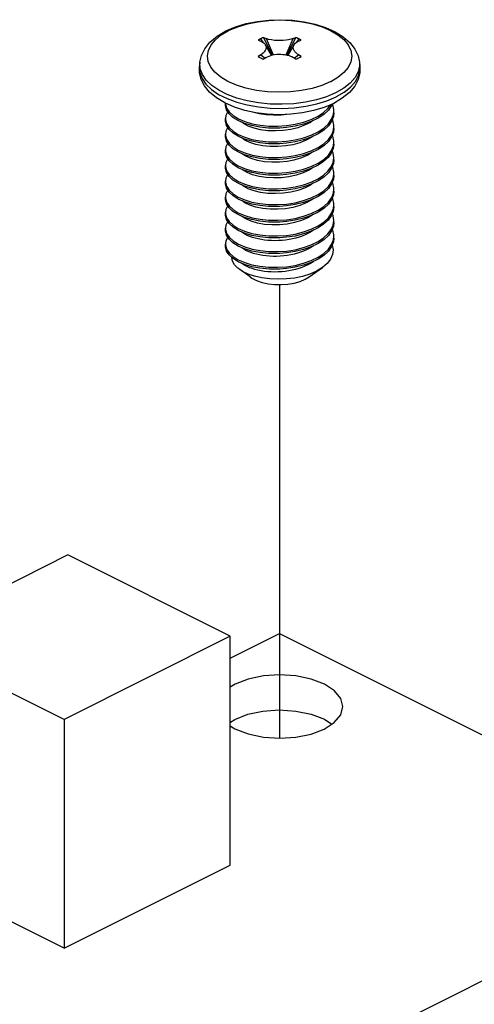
# Paper-space layout '005_EXP_CORICANT_PE_DRAWING_3_1' of a CAD drawing. Header units: millimetres. Extents: x 6 to 413, y 7 to 290.
# Tile 220 of 228: x 228.96 to 231.22, y 171.6 to 176.49. Entities that reach past the tile are written whole.
import ezdxf

# ---------------------------------------------------------------- set-up
doc = ezdxf.new("R2010")
doc.units = ezdxf.units.MM
doc.header["$LTSCALE"] = 23.1
doc.linetypes.add('DASHED', pattern=[0.2, 0.1, -0.1])
for name, color, linetype in [('000_OFFSET-LINES', 7, 'CONTINUOUS'), ('124100000630A_M3X4_PCBA_6_BL311', 7, 'CONTINUOUS'), ('J1_GPS_445_BL317', 7, 'CONTINUOUS'), ('PCB_GPS_444_BL318', 7, 'CONTINUOUS')]:
    doc.layers.add(name, color=color, linetype=linetype)

# ---------------------------------------------------------------- blocks, each defined once
blk = doc.blocks.new('124100000630A_M3X4_PCBA_6_BL311', base_point=(230.2533, 175.8332))
at = {"layer": '124100000630A_M3X4_PCBA_6_BL311', "color": 7, "linetype": 'Continuous'}
for p, q in [((229.9626, 176.4164), (229.9991, 176.4377)), ((229.9991, 176.4377), (230.0017, 176.439)), ((230.1721, 176.403), (230.1857, 176.398)), ((230.2169, 176.3162), (230.1721, 176.403)), ((230.1857, 176.398), (230.2216, 176.3172)), ((230.2849, 176.3173), (230.3207, 176.398)), ((230.3344, 176.403), (230.2896, 176.3163)), ((230.3207, 176.398), (230.3344, 176.403)), ((230.1463, 176.3901), (230.1595, 176.3849)), ((230.1583, 176.397), (230.1689, 176.3801)), ((230.2126, 176.3151), (230.1819, 176.3675)), ((230.3245, 176.3675), (230.2939, 176.3152)), ((230.3482, 176.397), (230.3375, 176.38)), ((230.3469, 176.3849), (230.3602, 176.3901)), ((230.1595, 176.3174), (230.1463, 176.309)), ((230.151, 176.3062), (230.1463, 176.309)), ((230.1463, 176.309), (230.1509, 176.306)), ((230.1595, 176.3174), (230.1807, 176.3012)), ((230.1858, 176.3043), (230.1721, 176.296)), ((230.3344, 176.296), (230.3207, 176.3043)), ((230.3258, 176.3012), (230.3469, 176.3174)), ((230.3602, 176.309), (230.3469, 176.3174)), ((230.3555, 176.306), (230.3602, 176.309)), ((230.3602, 176.309), (230.3555, 176.3062)), ((229.8558, 176.2799), (229.8539, 176.2608)), ((230.6506, 176.2799), (230.6526, 176.2608)), ((230.6506, 176.2799), (230.6508, 176.262)), ((230.5435, 176.2047), (230.5074, 176.1836)), ((230.4626, 176.1646), (230.4147, 176.1501)), ((230.5048, 176.1823), (230.4626, 176.1646)), ((230.5074, 176.1836), (230.5048, 176.1823)), ((230.0396, 176.102), (229.9921, 176.1198)), ((230.4864, 176.1087), (230.4359, 176.0931)), ((230.5317, 176.1278), (230.4864, 176.1087)), ((230.4886, 176.089), (230.534, 176.1083)), ((230.5346, 176.1292), (230.5317, 176.1278)), ((230.534, 176.1083), (230.536, 176.1093)), ((229.9832, 176.0683), (229.9832, 176.0767)), ((229.9833, 176.0767), (229.9835, 176.073)), ((229.9913, 176.0996), (230.0392, 176.0818)), ((230.0794, 176.041), (230.0277, 176.0572)), ((230.0918, 176.088), (230.0396, 176.102)), ((230.3831, 176.0616), (230.4379, 176.0733)), ((230.4379, 176.0733), (230.4886, 176.089)), ((230.5221, 176.0759), (230.4741, 176.0555)), ((230.1344, 176.0292), (230.0794, 176.041)), ((230.1916, 176.0221), (230.1344, 176.0292)), ((230.2065, 176.0521), (230.2661, 176.0508)), ((230.3661, 176.0283), (230.3086, 176.0216)), ((230.4101, 175.9953), (230.4442, 176.0118)), ((230.4729, 176.0211), (230.4442, 176.0021)), ((230.4958, 176.0423), (230.4729, 176.0211)), ((230.5211, 176.0206), (230.5232, 176.039)), ((230.5232, 176.0293), (230.5211, 176.0107)), ((230.5232, 176.0293), (230.5232, 176.0391)), ((229.9832, 176.0001), (229.9834, 175.9953)), ((229.9832, 175.9903), (229.9832, 176.0001)), ((230.0785, 175.9761), (230.0468, 175.99)), ((230.0477, 175.9993), (230.0796, 175.9855)), ((230.0796, 175.9855), (230.116, 175.9746)), ((230.1978, 175.9531), (230.1546, 175.9575)), ((230.3775, 175.9666), (230.3443, 175.9548)), ((230.3717, 175.9818), (230.4101, 175.9953)), ((230.4959, 175.9645), (230.473, 175.9432)), ((230.5212, 175.9429), (230.5232, 175.9611)), ((230.5232, 175.9514), (230.5232, 175.9611)), ((229.9832, 175.9222), (229.9834, 175.9174)), ((229.9832, 175.9124), (229.9832, 175.9221)), ((230.0787, 175.8981), (230.0469, 175.912)), ((230.1583, 175.9446), (230.1255, 175.9524)), ((230.1943, 175.9399), (230.1583, 175.9446)), ((230.2037, 175.9528), (230.1978, 175.9531)), ((230.3717, 175.9039), (230.4102, 175.9174)), ((230.4102, 175.9174), (230.4442, 175.9339)), ((230.473, 175.9432), (230.4442, 175.9241)), ((230.5232, 175.9513), (230.521, 175.9327)), ((230.1692, 175.8649), (230.1354, 175.8717)), ((230.1981, 175.8751), (230.1551, 175.8794)), ((230.2056, 175.8612), (230.1692, 175.8649)), ((230.2042, 175.8748), (230.1981, 175.8751)), ((230.4729, 175.8652), (230.4442, 175.8462)), ((230.4958, 175.8864), (230.4729, 175.8652)), ((230.5232, 175.8734), (230.52, 175.8506)), ((230.5211, 175.8647), (230.5232, 175.8831)), ((230.5232, 175.8734), (230.5232, 175.8832)), ((229.9832, 175.8442), (229.9835, 175.8391)), ((229.9832, 175.8345), (229.9832, 175.8442)), ((230.0782, 175.8203), (230.0465, 175.8342)), ((230.0474, 175.8435), (230.0792, 175.8297)), ((230.3718, 175.826), (230.4102, 175.8395)), ((230.4102, 175.8395), (230.4442, 175.8559)), ((229.9832, 175.7663), (229.9835, 175.7612)), ((229.9832, 175.7565), (229.9832, 175.7663)), ((230.0472, 175.7657), (230.079, 175.7519)), ((230.177, 175.7859), (230.1426, 175.792)), ((230.1975, 175.7972), (230.1544, 175.8016)), ((230.2037, 175.7969), (230.1975, 175.7972)), ((230.3282, 175.7945), (230.3239, 175.7937)), ((230.3624, 175.8049), (230.3282, 175.7945)), ((230.3718, 175.748), (230.4102, 175.7615)), ((230.4102, 175.7615), (230.4442, 175.778)), ((230.4719, 175.7864), (230.4442, 175.7682)), ((230.494, 175.8065), (230.4719, 175.7864)), ((230.5199, 175.7821), (230.5232, 175.8052)), ((230.5232, 175.7955), (230.5211, 175.7768)), ((230.5232, 175.7955), (230.5232, 175.8052)), ((230.0787, 175.7422), (230.0471, 175.756)), ((230.0686, 175.7449), (230.065, 175.7482)), ((230.1506, 175.7123), (230.1188, 175.7206)), ((230.1975, 175.7193), (230.1548, 175.7236)), ((230.2039, 175.7189), (230.1975, 175.7193)), ((230.2868, 175.7215), (230.2532, 175.7189)), ((230.3301, 175.7281), (230.2868, 175.7215)), ((230.37, 175.7297), (230.3358, 175.7185)), ((230.4958, 175.7306), (230.4729, 175.7093)), ((230.5211, 175.7088), (230.5232, 175.7273)), ((230.5232, 175.7175), (230.5211, 175.699)), ((230.5232, 175.7175), (230.5232, 175.7273)), ((229.9832, 175.6883), (229.9834, 175.6836)), ((229.9832, 175.6786), (229.9832, 175.6883)), ((230.0785, 175.6644), (230.0468, 175.6782)), ((230.0477, 175.6875), (230.0796, 175.6737)), ((230.0796, 175.6737), (230.116, 175.6629)), ((230.3717, 175.6701), (230.4101, 175.6836)), ((230.4101, 175.6836), (230.4442, 175.7)), ((230.4729, 175.7093), (230.4442, 175.6903)), ((230.1583, 175.6329), (230.1255, 175.6406)), ((230.1978, 175.6413), (230.1546, 175.6457)), ((230.1943, 175.6282), (230.1583, 175.6329)), ((230.2037, 175.641), (230.1978, 175.6413)), ((230.3775, 175.6549), (230.3443, 175.643)), ((230.4102, 175.6057), (230.4442, 175.6221)), ((230.473, 175.6315), (230.4442, 175.6123)), ((230.4959, 175.6527), (230.473, 175.6315)), ((230.5232, 175.6396), (230.521, 175.6209)), ((230.5212, 175.6312), (230.5232, 175.6493)), ((230.5232, 175.6396), (230.5232, 175.6493)), ((229.9832, 175.6104), (229.9834, 175.6056)), ((229.9832, 175.6006), (229.9832, 175.6104)), ((230.0787, 175.5864), (230.0469, 175.6002)), ((230.1981, 175.5634), (230.1551, 175.5677)), ((230.3717, 175.5921), (230.4102, 175.6057)), ((230.4958, 175.5746), (230.4729, 175.5534)), ((230.5211, 175.5529), (230.5232, 175.5714)), ((230.5232, 175.5617), (230.5232, 175.5714)), ((229.9832, 175.5324), (229.9835, 175.5273)), ((229.9832, 175.5227), (229.9832, 175.5324)), ((230.0782, 175.5086), (230.0465, 175.5225)), ((230.0474, 175.5317), (230.0792, 175.5179)), ((230.0792, 175.5179), (230.1157, 175.5071)), ((230.2042, 175.563), (230.1981, 175.5634)), ((230.3718, 175.5142), (230.4102, 175.5277)), ((230.4102, 175.5277), (230.4442, 175.5441)), ((230.4729, 175.5534), (230.4442, 175.5344)), ((230.5232, 175.5617), (230.52, 175.5389)), ((230.177, 175.4741), (230.1426, 175.4802)), ((230.1975, 175.4854), (230.1544, 175.4898)), ((230.2037, 175.4851), (230.1975, 175.4854)), ((230.4719, 175.4747), (230.4442, 175.4565)), ((230.494, 175.4948), (230.4719, 175.4747)), ((230.5199, 175.4703), (230.5232, 175.4935)), ((230.5232, 175.4837), (230.5211, 175.4651)), ((230.5232, 175.4837), (230.5232, 175.4935)), ((229.9832, 175.4545), (229.9835, 175.4495)), ((229.9832, 175.4447), (229.9832, 175.4545)), ((230.1548, 175.4118), (230.115, 175.4196)), ((230.3718, 175.4363), (230.4102, 175.4498)), ((230.4102, 175.4498), (230.4442, 175.4662)), ((230.4958, 175.4188), (230.4729, 175.3975)), ((229.9832, 175.3766), (229.9834, 175.3718)), ((229.9832, 175.3668), (229.9832, 175.3765)), ((230.1975, 175.4075), (230.1548, 175.4118)), ((230.2025, 175.4072), (230.1975, 175.4075)), ((230.2868, 175.4098), (230.254, 175.4072)), ((230.3301, 175.4163), (230.2868, 175.4098)), ((230.4729, 175.3975), (230.4442, 175.3785)), ((230.512, 175.3734), (230.5211, 175.397)), ((230.5211, 175.397), (230.5232, 175.4155)), ((230.5232, 175.4058), (230.5211, 175.3872)), ((230.5232, 175.4058), (230.5232, 175.4155)), ((230.2873, 175.3319), (230.2536, 175.3292)), ((230.473, 175.3197), (230.4442, 175.3006)), ((230.1063, 175.2125), (230.0544, 175.2492)), ((230.4002, 175.2125), (230.4662, 175.2592)), ((230.4662, 175.2592), (230.4366, 175.2415)), ((230.3805, 175.2009), (230.4002, 175.2125))]:
    blk.add_line(p, q, dxfattribs=at)
for points in [[(229.9857, 176.4358), (230.034, 176.4563), (230.0867, 176.4722), (230.1425, 176.4834), (230.2003, 176.49), (230.2591, 176.4919), (230.3177, 176.4891), (230.3751, 176.4816), (230.4302, 176.4695), (230.4818, 176.4528), (230.5289, 176.4316), (230.57, 176.4059), (230.6034, 176.3767), (230.6278, 176.3453), (230.6434, 176.3128), (230.6506, 176.2799)], [(230.0017, 176.439), (230.0445, 176.457), (230.0925, 176.4714), (230.1443, 176.4819), (230.1985, 176.4883), (230.2547, 176.4904), (230.3107, 176.4881), (230.3653, 176.4814), (230.417, 176.4706), (230.4643, 176.4561), (230.5067, 176.4381), (230.5432, 176.4169), (230.5728, 176.3929), (230.5948, 176.3666), (230.6082, 176.3388), (230.6127, 176.3103), (230.608, 176.2818), (230.5946, 176.2545), (230.5729, 176.2285), (230.5435, 176.2047)], [(229.8558, 176.2799), (229.8634, 176.3137), (229.8799, 176.3473), (229.9062, 176.3799), (229.9421, 176.41), (229.9857, 176.4358)], [(229.9958, 176.1852), (229.96, 176.2067), (229.9313, 176.2307), (229.9104, 176.2566), (229.8978, 176.2838), (229.8938, 176.3116), (229.8984, 176.3395), (229.9116, 176.3666), (229.9332, 176.3925), (229.9626, 176.4164)], [(230.1721, 176.403), (230.1673, 176.4011), (230.1627, 176.3991), (230.1583, 176.397)], [(230.3207, 176.398), (230.3104, 176.3947), (230.2979, 176.3918), (230.2851, 176.3899), (230.2713, 176.3886), (230.2558, 176.388), (230.2405, 176.3882), (230.227, 176.3892), (230.2126, 176.3911), (230.1981, 176.3941), (230.1857, 176.398)], [(230.3482, 176.397), (230.3438, 176.3991), (230.3392, 176.4011), (230.3344, 176.403)], [(230.1583, 176.397), (230.1541, 176.3948), (230.1501, 176.3925), (230.1463, 176.3901)], [(230.1595, 176.3849), (230.1656, 176.3821), (230.1709, 176.3789), (230.1753, 176.3754), (230.1788, 176.3718), (230.1815, 176.3681), (230.1819, 176.3675)], [(230.1819, 176.3675), (230.1834, 176.3645), (230.1847, 176.3608), (230.1854, 176.3571), (230.1856, 176.3534), (230.1852, 176.3496), (230.1843, 176.3457), (230.1828, 176.3419), (230.1809, 176.338), (230.1784, 176.3342), (230.1754, 176.3305), (230.172, 176.327), (230.1682, 176.3236), (230.164, 176.3204), (230.1595, 176.3174)], [(230.3469, 176.3174), (230.3445, 176.3189), (230.3424, 176.3205), (230.3403, 176.322), (230.3383, 176.3236), (230.3363, 176.3253), (230.3342, 176.3272), (230.3321, 176.3294), (230.3299, 176.3319), (230.3277, 176.3348), (230.3256, 176.338), (230.3237, 176.3417), (230.3221, 176.3459), (230.3211, 176.3505), (230.3209, 176.3557), (230.3218, 176.3609), (230.3237, 176.366), (230.3245, 176.3675)], [(230.3245, 176.3675), (230.3267, 176.3707), (230.3306, 176.3749), (230.3354, 176.3788), (230.3409, 176.3821), (230.3469, 176.3849)], [(230.3602, 176.3901), (230.3564, 176.3925), (230.3524, 176.3948), (230.3482, 176.397)], [(230.1509, 176.306), (230.1541, 176.3043), (230.1583, 176.3021)], [(230.1583, 176.3021), (230.1627, 176.2999), (230.1673, 176.2979), (230.1721, 176.296)], [(230.1858, 176.3043), (230.1926, 176.3079), (230.2004, 176.3113), (230.2089, 176.3142)], [(230.2089, 176.3142), (230.2182, 176.3166), (230.2281, 176.3184), (230.2385, 176.3197), (230.2491, 176.3203), (230.2593, 176.3202), (230.2686, 176.3196), (230.2767, 176.3187), (230.2838, 176.3175), (230.2899, 176.3162)], [(230.2899, 176.3162), (230.2953, 176.3148), (230.3, 176.3134), (230.304, 176.3121), (230.3074, 176.3108), (230.3105, 176.3095), (230.3133, 176.3082), (230.3158, 176.307), (230.3183, 176.3057), (230.3207, 176.3043)], [(230.3344, 176.296), (230.3392, 176.2979), (230.3438, 176.3), (230.3482, 176.3021)], [(230.3482, 176.3021), (230.3524, 176.3043), (230.3555, 176.306)], [(230.0277, 176.0572), (229.9803, 176.078), (229.9388, 176.1031), (229.9046, 176.1319), (229.8793, 176.163), (229.8628, 176.1951), (229.8544, 176.2279), (229.8539, 176.2608)], [(229.8539, 176.2608), (229.8558, 176.2287), (229.8668, 176.1993), (229.8863, 176.1712), (229.914, 176.1448), (229.9493, 176.1207), (229.9913, 176.0996)], [(229.9921, 176.1198), (229.9504, 176.1408), (229.9154, 176.1648), (229.8879, 176.191), (229.8685, 176.219), (229.8577, 176.2482), (229.8558, 176.2799)], [(230.6526, 176.2608), (230.652, 176.2278), (230.6436, 176.1949), (230.6266, 176.1621), (230.6002, 176.1303), (230.5648, 176.1011), (230.5221, 176.0759)], [(230.6508, 176.262), (230.6441, 176.2325), (230.6286, 176.2039), (230.6049, 176.1768), (230.5733, 176.1517), (230.5346, 176.1292)], [(230.536, 176.1093), (230.5749, 176.1319), (230.6066, 176.1571), (230.6305, 176.1844), (230.646, 176.2132), (230.6528, 176.2429), (230.6526, 176.2608)], [(230.085, 176.1519), (230.0378, 176.1668), (229.9958, 176.1852)], [(230.2499, 176.131), (230.1927, 176.1335), (230.1372, 176.1406), (230.085, 176.1519)], [(230.4147, 176.1501), (230.3624, 176.1394), (230.3072, 176.133), (230.2499, 176.131)], [(230.0016, 176.024), (229.9889, 176.0433), (229.9834, 176.0635), (229.9832, 176.0683)], [(229.9835, 176.073), (229.989, 176.0527), (230.002, 176.0333), (230.0216, 176.0153), (230.0477, 175.9993)], [(230.0392, 176.0818), (230.0918, 176.0677), (230.148, 176.0578), (230.2065, 176.0521)], [(230.4359, 176.0931), (230.3814, 176.0815), (230.324, 176.0741), (230.265, 176.071), (230.2058, 176.0724), (230.1477, 176.0781), (230.0918, 176.088)], [(230.2661, 176.0508), (230.3254, 176.054), (230.3831, 176.0616)], [(230.4741, 176.0555), (230.4217, 176.0396), (230.3661, 176.0283)], [(230.4442, 176.0118), (230.4717, 176.0299), (230.4938, 176.0499), (230.5093, 176.0705)], [(230.515, 176.0729), (230.512, 176.0651), (230.4958, 176.0423)], [(230.5232, 176.039), (230.523, 176.0449), (230.5175, 176.0694), (230.5154, 176.0731)], [(229.9944, 176.0349), (229.9854, 176.0156), (229.9832, 176.0001)], [(230.0468, 175.99), (230.0209, 176.0061), (230.0016, 176.024)], [(230.1506, 176.0241), (230.1188, 176.0324), (230.118, 176.0327)], [(230.2867, 176.0208), (230.2609, 176.0177), (230.2228, 176.0165), (230.1856, 176.0187), (230.1506, 176.0241)], [(230.3086, 176.0216), (230.25, 176.0196), (230.1916, 176.0221)], [(230.4442, 175.9339), (230.4729, 175.9528), (230.4958, 175.9741), (230.512, 175.9969), (230.5211, 176.0206)], [(230.5211, 176.0107), (230.512, 175.9872), (230.4959, 175.9645)], [(230.0017, 175.9459), (229.989, 175.9653), (229.9834, 175.9855), (229.9832, 175.9904)], [(229.9834, 175.9953), (229.9889, 175.975), (230.0017, 175.9556), (230.0212, 175.9377), (230.0473, 175.9215)], [(230.1255, 175.9524), (230.0969, 175.9628), (230.0733, 175.9756), (230.0657, 175.9817)], [(230.1546, 175.9575), (230.1147, 175.9652), (230.0785, 175.9761)], [(230.116, 175.9746), (230.1559, 175.967), (230.1986, 175.9628), (230.2431, 175.9621), (230.2875, 175.9652), (230.3304, 175.9717), (230.3717, 175.9818)], [(230.3304, 175.962), (230.2873, 175.9554), (230.2534, 175.9528)], [(230.4442, 176.0021), (230.4103, 175.9857), (230.3719, 175.9722), (230.3304, 175.962)], [(230.4191, 175.9899), (230.4067, 175.9812), (230.3775, 175.9666)], [(230.5232, 175.9611), (230.523, 175.9673), (230.5174, 175.9916), (230.5152, 175.9956)], [(229.9944, 175.957), (229.9854, 175.9376), (229.9832, 175.9222)], [(230.0014, 175.8683), (229.9888, 175.8876), (229.9834, 175.9078), (229.9832, 175.9124)], [(229.9834, 175.9174), (229.989, 175.897), (230.0019, 175.8775), (230.0215, 175.8595), (230.0474, 175.8435)], [(230.0469, 175.912), (230.0211, 175.928), (230.0017, 175.9459)], [(230.0473, 175.9215), (230.0791, 175.9077), (230.1153, 175.8969), (230.1551, 175.8892)], [(230.3443, 175.9548), (230.3081, 175.946), (230.2705, 175.9406), (230.2322, 175.9386), (230.1943, 175.9399)], [(230.2534, 175.9528), (230.2428, 175.9524), (230.2037, 175.9528)], [(230.4442, 175.9241), (230.4102, 175.9077), (230.3718, 175.8942), (230.3306, 175.8841)], [(230.4199, 175.9124), (230.414, 175.9078), (230.3859, 175.8924), (230.3537, 175.8798)], [(230.4442, 175.8559), (230.4729, 175.8749), (230.4959, 175.8963), (230.5121, 175.9192), (230.5212, 175.9429)], [(230.521, 175.9327), (230.5119, 175.9091), (230.4958, 175.8864)], [(230.5232, 175.8831), (230.523, 175.889), (230.5175, 175.9134), (230.5152, 175.9176)], [(229.9944, 175.879), (229.9853, 175.8594), (229.9832, 175.8442)], [(230.0465, 175.8342), (230.0207, 175.8504), (230.0014, 175.8683)], [(230.1354, 175.8717), (230.1054, 175.8813), (230.08, 175.8934), (230.0652, 175.904)], [(230.1551, 175.8794), (230.1152, 175.8872), (230.0787, 175.8981)], [(230.1551, 175.8892), (230.198, 175.8849), (230.2426, 175.8842), (230.287, 175.8872)], [(230.2533, 175.8748), (230.2428, 175.8745), (230.2042, 175.8748)], [(230.3537, 175.8798), (230.3188, 175.8703), (230.2816, 175.8639), (230.2435, 175.8609), (230.2056, 175.8612)], [(230.3306, 175.8841), (230.2874, 175.8775), (230.2533, 175.8748)], [(230.287, 175.8872), (230.3301, 175.8937), (230.3717, 175.9039)], [(230.4442, 175.778), (230.4729, 175.797), (230.4958, 175.8183), (230.512, 175.8411), (230.5211, 175.8647)], [(230.0016, 175.7901), (229.9888, 175.8096), (229.9834, 175.8298), (229.9832, 175.8345)], [(229.9835, 175.8391), (229.9891, 175.8189), (230.0018, 175.7996), (230.0213, 175.7817), (230.0472, 175.7657)], [(230.1426, 175.792), (230.1115, 175.8011), (230.085, 175.8127), (230.0638, 175.8265), (230.0636, 175.8267)], [(230.1544, 175.8016), (230.1145, 175.8094), (230.0782, 175.8203)], [(230.0792, 175.8297), (230.1157, 175.8188), (230.1554, 175.8112)], [(230.1554, 175.8112), (230.1982, 175.8069), (230.2427, 175.8062), (230.2872, 175.8093)], [(230.2872, 175.8093), (230.3305, 175.8159), (230.3718, 175.826)], [(230.4442, 175.8462), (230.4104, 175.8298), (230.3718, 175.8163), (230.3301, 175.8061)], [(230.4174, 175.8324), (230.3936, 175.8182), (230.3624, 175.8049)], [(230.52, 175.8506), (230.5103, 175.8282), (230.494, 175.8065)], [(230.5232, 175.8052), (230.5199, 175.8282), (230.5151, 175.8393)], [(229.9944, 175.8011), (229.9944, 175.8011), (229.9853, 175.7814), (229.9832, 175.7663)], [(230.0471, 175.756), (230.0211, 175.7721), (230.0016, 175.7901)], [(230.3239, 175.7937), (230.2906, 175.7872), (230.2522, 175.7833), (230.2138, 175.7829), (230.177, 175.7859)], [(230.2533, 175.7969), (230.2422, 175.7965), (230.2037, 175.7969)], [(230.3301, 175.8061), (230.2867, 175.7995), (230.2533, 175.7969)], [(230.4442, 175.7682), (230.4103, 175.7518), (230.3718, 175.7383), (230.3301, 175.7281)], [(230.4442, 175.7), (230.4717, 175.7181), (230.4938, 175.7381), (230.5101, 175.7597), (230.5199, 175.7821)], [(230.5211, 175.7768), (230.512, 175.7533), (230.4958, 175.7306)], [(230.5232, 175.7273), (230.523, 175.7331), (230.5175, 175.7576), (230.5152, 175.7617)], [(230.0016, 175.7122), (229.9889, 175.7315), (229.9834, 175.7517), (229.9832, 175.7565)], [(229.9944, 175.7231), (229.9854, 175.7038), (229.9832, 175.6883)], [(229.9835, 175.7612), (229.989, 175.741), (230.002, 175.7215), (230.0216, 175.7036), (230.0477, 175.6875)], [(230.1188, 175.7206), (230.0912, 175.7316), (230.0686, 175.7449)], [(230.1548, 175.7236), (230.115, 175.7313), (230.0787, 175.7422)], [(230.079, 175.7519), (230.1153, 175.741), (230.1553, 175.7333)], [(230.3358, 175.7185), (230.299, 175.7106), (230.2609, 175.706), (230.2228, 175.7048), (230.1856, 175.7069), (230.1506, 175.7123)], [(230.1553, 175.7333), (230.1985, 175.729), (230.2431, 175.7283), (230.2874, 175.7313)], [(230.2532, 175.7189), (230.242, 175.7185), (230.2039, 175.7189)], [(230.2874, 175.7313), (230.3304, 175.7379), (230.3718, 175.748)], [(230.4202, 175.7566), (230.4003, 175.7438), (230.37, 175.7297)], [(230.0017, 175.6341), (229.989, 175.6535), (229.9834, 175.6737), (229.9832, 175.6786)], [(229.9834, 175.6836), (229.9889, 175.6633), (230.0017, 175.6439), (230.0212, 175.6259), (230.0473, 175.6098)], [(230.0468, 175.6782), (230.0209, 175.6944), (230.0016, 175.7122)], [(230.1255, 175.6406), (230.0969, 175.651), (230.0733, 175.6638), (230.0657, 175.67)], [(230.1546, 175.6457), (230.1147, 175.6534), (230.0785, 175.6644)], [(230.116, 175.6629), (230.1559, 175.6552), (230.1986, 175.651), (230.2431, 175.6504), (230.2875, 175.6534), (230.3304, 175.66), (230.3717, 175.6701)], [(230.4442, 175.6903), (230.4103, 175.6739), (230.3719, 175.6604), (230.3304, 175.6502)], [(230.4191, 175.6782), (230.4067, 175.6695), (230.3775, 175.6549)], [(230.4442, 175.6221), (230.4729, 175.6411), (230.4958, 175.6624), (230.512, 175.6852), (230.5211, 175.7088)], [(230.5211, 175.699), (230.512, 175.6755), (230.4959, 175.6527)], [(230.5232, 175.6493), (230.523, 175.6556), (230.5174, 175.6798), (230.5152, 175.6838)], [(229.9944, 175.6452), (229.9854, 175.6259), (229.9832, 175.6104)], [(230.0469, 175.6002), (230.0211, 175.6162), (230.0017, 175.6341)], [(230.3443, 175.643), (230.3081, 175.6343), (230.2705, 175.6288), (230.2322, 175.6268), (230.1943, 175.6282)], [(230.2534, 175.641), (230.2428, 175.6406), (230.2037, 175.641)], [(230.3304, 175.6502), (230.2873, 175.6437), (230.2534, 175.641)], [(230.4442, 175.5441), (230.4729, 175.5631), (230.4959, 175.5845), (230.5121, 175.6074), (230.5212, 175.6312)], [(230.521, 175.6209), (230.5119, 175.5973), (230.4958, 175.5746)], [(230.0014, 175.5565), (229.9888, 175.5758), (229.9834, 175.596), (229.9832, 175.6006)], [(229.9944, 175.5673), (229.9853, 175.5477), (229.9832, 175.5324)], [(229.9834, 175.6056), (229.989, 175.5852), (230.0019, 175.5657), (230.0215, 175.5478), (230.0474, 175.5317)], [(230.0473, 175.6098), (230.0791, 175.5959), (230.1153, 175.5851)], [(230.1354, 175.5599), (230.1054, 175.5696), (230.08, 175.5817), (230.0652, 175.5922)], [(230.1551, 175.5677), (230.1152, 175.5754), (230.0787, 175.5864)], [(230.1153, 175.5851), (230.1551, 175.5774), (230.198, 175.5731), (230.2426, 175.5724), (230.287, 175.5754)], [(230.3537, 175.568), (230.3188, 175.5585), (230.2816, 175.5521), (230.2435, 175.5491), (230.2056, 175.5495)], [(230.3306, 175.5723), (230.2874, 175.5657), (230.2533, 175.5631)], [(230.287, 175.5754), (230.3301, 175.582), (230.3717, 175.5921)], [(230.4442, 175.6123), (230.4102, 175.5959), (230.3718, 175.5824), (230.3306, 175.5723)], [(230.4199, 175.6006), (230.414, 175.5961), (230.3859, 175.5806), (230.3537, 175.568)], [(230.5232, 175.5714), (230.523, 175.5772), (230.5175, 175.6017), (230.5152, 175.6058)], [(230.0016, 175.4783), (229.9888, 175.4978), (229.9834, 175.5181), (229.9832, 175.5227)], [(229.9835, 175.5273), (229.9891, 175.5071), (230.0018, 175.4878), (230.0213, 175.47), (230.0472, 175.4539)], [(230.0465, 175.5225), (230.0207, 175.5386), (230.0014, 175.5565)], [(230.2056, 175.5495), (230.1692, 175.5531), (230.1354, 175.5599)], [(230.2533, 175.5631), (230.2428, 175.5627), (230.2042, 175.563)], [(230.4442, 175.5344), (230.4104, 175.518), (230.3718, 175.5045), (230.3301, 175.4943)], [(230.4216, 175.5235), (230.4204, 175.5224), (230.3936, 175.5065), (230.3624, 175.4931)], [(230.4442, 175.4662), (230.4729, 175.4852), (230.4958, 175.5065), (230.512, 175.5293), (230.5211, 175.5529)], [(230.52, 175.5389), (230.5103, 175.5165), (230.494, 175.4948)], [(230.5232, 175.4935), (230.5199, 175.5164), (230.5151, 175.5275)], [(229.9944, 175.4893), (229.9944, 175.4893), (229.9853, 175.4697), (229.9832, 175.4545)], [(230.047, 175.4443), (230.0211, 175.4604), (230.0016, 175.4783)], [(230.1426, 175.4802), (230.1115, 175.4893), (230.085, 175.501), (230.0638, 175.5148), (230.0636, 175.515)], [(230.1544, 175.4898), (230.1145, 175.4976), (230.0782, 175.5086)], [(230.1157, 175.5071), (230.1554, 175.4994), (230.1982, 175.4951), (230.2427, 175.4945), (230.2872, 175.4975)], [(230.3624, 175.4931), (230.3278, 175.4827), (230.2906, 175.4754), (230.2522, 175.4716), (230.2138, 175.4712), (230.177, 175.4741)], [(230.2533, 175.4851), (230.2422, 175.4847), (230.2037, 175.4851)], [(230.3301, 175.4943), (230.2867, 175.4877), (230.2533, 175.4851)], [(230.2872, 175.4975), (230.3305, 175.5041), (230.3718, 175.5142)], [(230.4442, 175.3883), (230.4717, 175.4064), (230.4938, 175.4264), (230.5101, 175.4479), (230.5199, 175.4703)], [(230.0016, 175.4004), (229.9889, 175.4198), (229.9834, 175.44), (229.9832, 175.4448)], [(229.9835, 175.4495), (229.989, 175.4292), (230.002, 175.4097), (230.0216, 175.3918), (230.0477, 175.3757)], [(230.115, 175.4196), (230.0787, 175.4304), (230.047, 175.4443)], [(230.0472, 175.4539), (230.079, 175.4401), (230.1153, 175.4292)], [(230.0806, 175.4255), (230.0706, 175.4318), (230.0638, 175.437)], [(230.1172, 175.4094), (230.1039, 175.4142), (230.0917, 175.4196), (230.0806, 175.4255)], [(230.1153, 175.4292), (230.1553, 175.4215), (230.1985, 175.4172), (230.2431, 175.4165), (230.2874, 175.4196), (230.3304, 175.4261), (230.3718, 175.4363)], [(230.4442, 175.4565), (230.4103, 175.4401), (230.3718, 175.4265), (230.3301, 175.4163)], [(230.4218, 175.4456), (230.4188, 175.4434), (230.4069, 175.4358), (230.394, 175.4287), (230.3802, 175.4222), (230.3655, 175.4162), (230.35, 175.4109)], [(230.5211, 175.4651), (230.512, 175.4415), (230.4958, 175.4188)], [(230.5232, 175.4155), (230.523, 175.4213), (230.5175, 175.4458), (230.5152, 175.45)], [(229.9944, 175.4113), (229.9854, 175.392), (229.9832, 175.3766)], [(229.9834, 175.3718), (229.9889, 175.3515), (230.0017, 175.3321)], [(230.0785, 175.3526), (230.0468, 175.3664), (230.0209, 175.3826), (230.0016, 175.4004)], [(230.0477, 175.3757), (230.0796, 175.3619), (230.116, 175.3511), (230.1559, 175.3435), (230.1986, 175.3392), (230.2431, 175.3386), (230.2875, 175.3416), (230.3304, 175.3482), (230.3717, 175.3583)], [(230.35, 175.4109), (230.3339, 175.4063), (230.3172, 175.4023), (230.3001, 175.399), (230.2827, 175.3964), (230.2651, 175.3945), (230.2475, 175.3934), (230.2298, 175.3929), (230.2123, 175.3932), (230.1951, 175.3943), (230.1783, 175.396), (230.162, 175.3984), (230.1463, 175.4015), (230.1313, 175.4051), (230.1172, 175.4094)], [(230.254, 175.4072), (230.242, 175.4068), (230.2025, 175.4072)], [(230.4442, 175.3785), (230.4103, 175.3621), (230.3719, 175.3486), (230.3304, 175.3385), (230.2873, 175.3319)], [(230.3717, 175.3583), (230.4101, 175.3718), (230.4442, 175.3883)], [(230.4442, 175.3103), (230.4729, 175.3293), (230.4958, 175.3506), (230.512, 175.3734)], [(230.5149, 175.3711), (230.515, 175.3709), (230.5197, 175.3472), (230.5169, 175.3235), (230.5069, 175.3008), (230.4897, 175.2791), (230.4662, 175.2592)], [(230.5211, 175.3872), (230.512, 175.3637), (230.4959, 175.341), (230.473, 175.3197)], [(230.0211, 175.3045), (230.0017, 175.3223), (229.989, 175.3417), (229.9834, 175.362), (229.9832, 175.3668)], [(230.0017, 175.3321), (230.0212, 175.3142), (230.0473, 175.298)], [(230.186, 175.3172), (230.1694, 175.3192), (230.1534, 175.322), (230.1381, 175.3254), (230.1236, 175.3294), (230.1099, 175.334), (230.0972, 175.3392), (230.0855, 175.3448), (230.075, 175.3509), (230.0657, 175.3574), (230.0638, 175.359)], [(230.2048, 175.3292), (230.1978, 175.3295), (230.1546, 175.3339), (230.1147, 175.3417), (230.0785, 175.3526)], [(230.422, 175.3678), (230.4125, 175.3612), (230.4001, 175.3539), (230.3867, 175.3472), (230.3723, 175.341), (230.3572, 175.3354), (230.3414, 175.3304), (230.325, 175.3261), (230.3081, 175.3224), (230.2908, 175.3195), (230.2733, 175.3173), (230.2556, 175.3159), (230.2379, 175.3151), (230.2203, 175.3151), (230.203, 175.3158), (230.186, 175.3172)], [(230.2536, 175.3292), (230.2428, 175.3289), (230.2048, 175.3292)], [(230.0544, 175.2492), (230.0457, 175.2559), (230.0292, 175.2728), (230.0188, 175.2909), (230.0152, 175.3096), (230.0152, 175.3099)], [(230.2021, 175.2514), (230.1551, 175.2559), (230.1152, 175.2636), (230.0787, 175.2746), (230.0469, 175.2884), (230.0211, 175.3045)], [(230.0473, 175.298), (230.0791, 175.2842), (230.1153, 175.2733), (230.1551, 175.2657), (230.198, 175.2613), (230.2426, 175.2606), (230.287, 175.2637), (230.3301, 175.2702), (230.3717, 175.2804)], [(230.1938, 175.2385), (230.177, 175.2403), (230.1607, 175.2427), (230.1451, 175.2458), (230.1302, 175.2495), (230.1161, 175.2539), (230.1029, 175.2588), (230.0908, 175.2642), (230.0797, 175.2701), (230.0698, 175.2764), (230.0639, 175.281)], [(230.4217, 175.2897), (230.4179, 175.2869), (230.4059, 175.2793), (230.3929, 175.2723), (230.379, 175.2658), (230.3643, 175.2599), (230.3488, 175.2547), (230.3326, 175.25), (230.3159, 175.2461), (230.2988, 175.2429), (230.2814, 175.2403), (230.2637, 175.2385), (230.2461, 175.2374), (230.2284, 175.2371), (230.2109, 175.2374), (230.1938, 175.2385)], [(230.4442, 175.3006), (230.4102, 175.2841), (230.3718, 175.2707), (230.3306, 175.2606), (230.2874, 175.2539), (230.2547, 175.2514)], [(230.3717, 175.2804), (230.4102, 175.2939), (230.4442, 175.3103)], [(230.4366, 175.2415), (230.4036, 175.2272), (230.3668, 175.2157), (230.3275, 175.2074), (230.2868, 175.2025), (230.2451, 175.2009), (230.2037, 175.2027), (230.1645, 175.2079), (230.1286, 175.216), (230.0958, 175.2271), (230.068, 175.2406), (230.0544, 175.2492)], [(230.2547, 175.2514), (230.2428, 175.2509), (230.2021, 175.2514)], [(230.1063, 175.2125), (230.1149, 175.2069), (230.1383, 175.1952), (230.1657, 175.1859), (230.196, 175.1792), (230.2283, 175.1754), (230.2614, 175.1746), (230.2941, 175.1769), (230.3257, 175.1821), (230.3548, 175.1902), (230.3805, 175.2009)]]:
    blk.add_lwpolyline(points, dxfattribs=at)
blk = doc.blocks.new('J1_GPS_445_BL317', base_point=(228.8271, 172.885))
at = {"layer": 'J1_GPS_445_BL317', "color": 7, "linetype": 'Continuous'}
for p, q in [((228.6816, 173.5713), (228.0621, 173.881)), ((229.1994, 173.8302), (228.3721, 173.4165)), ((230.0076, 173.4261), (229.1994, 173.8302)), ((228.3721, 173.4165), (228.3721, 172.2785)), ((229.1804, 173.0124), (228.3721, 173.4165)), ((230.0076, 173.4261), (229.1804, 173.0124)), ((230.0076, 172.2881), (230.0076, 173.4261)), ((228.3721, 172.921), (227.7401, 173.237)), ((229.1804, 173.0124), (229.1804, 171.8744)), ((229.1804, 171.8744), (230.0076, 172.2881)), ((229.1804, 171.8744), (228.3721, 172.2785))]:
    blk.add_line(p, q, dxfattribs=at)
for points in [[(228.0621, 173.881), (228.0282, 173.8927), (227.9878, 173.8955), (227.945, 173.888), (227.9008, 173.8706), (227.8568, 173.8438), (227.8141, 173.8084), (227.774, 173.7655), (227.7376, 173.7162), (227.7063, 173.6621), (227.6809, 173.6053), (227.6621, 173.5465), (227.6505, 173.488), (227.6466, 173.4317)], [(227.6466, 173.4317), (227.6504, 173.3796), (227.6619, 173.3327), (227.6807, 173.2928), (227.706, 173.2612), (227.7401, 173.237)]]:
    blk.add_lwpolyline(points, dxfattribs=at)
blk = doc.blocks.new('PCB_GPS_444_BL318', base_point=(232.4142, 170.2373))
at = {"layer": 'PCB_GPS_444_BL318', "color": 7, "linetype": 'Continuous'}
for p, q in [((230.0076, 173.3178), (230.2526, 173.4403)), ((230.2526, 173.4403), (238.6169, 169.2584)), ((230.0076, 172.9802), (230.0305, 172.9652)), ((230.476, 173.0134), (230.513, 172.9893)), ((229.2282, 170.6958), (231.6464, 171.9049))]:
    blk.add_line(p, q, dxfattribs=at)
for points in [[(230.476, 173.188), (230.4105, 173.2131), (230.3344, 173.2288), (230.253, 173.2341), (230.1721, 173.2288), (230.0964, 173.2132), (230.0314, 173.1884), (230.0076, 173.1731)], [(230.5682, 173.0766), (230.5579, 173.1167), (230.5263, 173.1551), (230.476, 173.188)], [(230.4751, 172.9648), (230.5252, 172.9971), (230.557, 173.0349), (230.5682, 173.0766)], [(230.0084, 172.999), (230.0296, 173.0129), (230.0942, 173.038), (230.1697, 173.0539), (230.2511, 173.0595), (230.3333, 173.0543), (230.4103, 173.0385), (230.476, 173.0134)], [(230.0305, 172.9652), (230.0959, 172.9402), (230.1721, 172.9244), (230.2535, 172.9191), (230.3343, 172.9244), (230.4101, 172.94), (230.4751, 172.9648)]]:
    blk.add_lwpolyline(points, dxfattribs=at)

psp = doc.layouts.new('005_EXP_CORICANT_PE_DRAWING_3_1')

# ---------------------------------------------------------------- linework, layer by layer
at = {"layer": '000_OFFSET-LINES', "color": 4, "linetype": 'DASHED'}
psp.add_line((230.2532, 175.1748), (230.2532, 172.9191), dxfattribs=at)

# ---------------------------------------------------------------- block references
at = {"layer": '124100000630A_M3X4_PCBA_6_BL311'}
psp.add_blockref('124100000630A_M3X4_PCBA_6_BL311', (230.2533, 175.8332), dxfattribs=at)
at = {"layer": 'J1_GPS_445_BL317'}
psp.add_blockref('J1_GPS_445_BL317', (228.8271, 172.885), dxfattribs=at)
at = {"layer": 'PCB_GPS_444_BL318'}
psp.add_blockref('PCB_GPS_444_BL318', (232.4142, 170.2373), dxfattribs=at)

doc.saveas('drawing.dxf')
